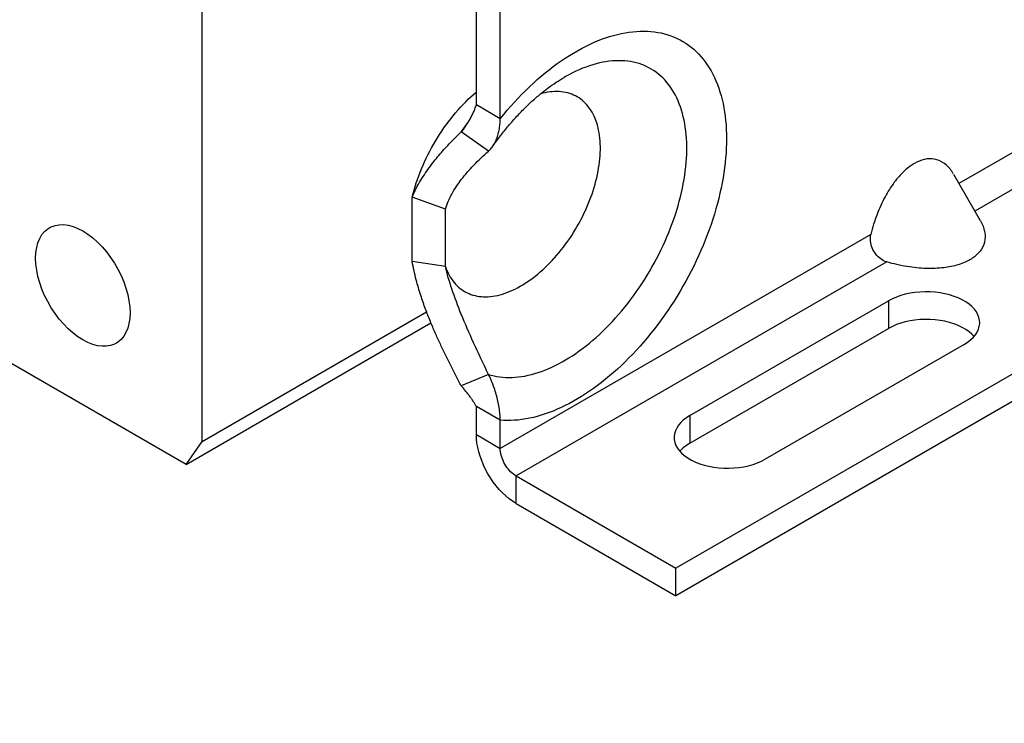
# Model space of a CAD drawing. Extents: x 0 to 17, y 0 to 11.
# Tile 20 of 27: x 15 to 15.7, y 5.4 to 5.9. Entities that reach past the tile are written whole.
import ezdxf

# ---------------------------------------------------------------- set-up
doc = ezdxf.new("R2010")
doc.units = 0
doc.header["$LTSCALE"] = 0.935
doc.layers.get('0').update_dxf_attribs({"linetype": 'CONTINUOUS'})

msp = doc.modelspace()

# ---------------------------------------------------------------- linework, layer by layer
at = {"color": 7, "linetype": 'CONTINUOUS'}
for p, q in [((15.11971, 5.59651), (15.11971, 6.28443)), ((16.60408, 6.1732), (15.45155, 5.50779)), ((15.3118, 5.83227), (15.3118, 6.15229)), ((16.60408, 6.15391), (15.45155, 5.4885)), ((15.3285, 5.82263), (15.3285, 6.14264)), ((16.26406, 6.13183), (15.64977, 5.77717)), ((16.2752, 6.11254), (15.66091, 5.75789)), ((15.3285, 5.82263), (15.3118, 5.83227)), ((15.30127, 5.81335), (15.30342, 5.81647)), ((15.32035, 5.79998), (15.30127, 5.81335)), ((15.64593, 5.78384), (15.66476, 5.75122)), ((15.29009, 5.75931), (15.26681, 5.76765)), ((15.26681, 5.72252), (15.26681, 5.76765)), ((15.29009, 5.71916), (15.29009, 5.75931)), ((15.58814, 5.74159), (15.3285, 5.59169)), ((15.29009, 5.71916), (15.26681, 5.72252)), ((15.59927, 5.7223), (15.33964, 5.5724)), ((15.46129, 5.61467), (15.60049, 5.69503)), ((15.60049, 5.69503), (15.60049, 5.67575)), ((15.11971, 5.59651), (15.27696, 5.6873)), ((15.10846, 5.58051), (15.28003, 5.67956)), ((15.46129, 5.59538), (15.60049, 5.67575)), ((15.65338, 5.6645), (15.51419, 5.58413)), ((15.10846, 5.58051), (14.9808, 5.65421)), ((15.32035, 5.64355), (15.30127, 5.63542)), ((15.3285, 5.61148), (15.3118, 5.62113)), ((15.3118, 5.60133), (15.3118, 5.62113)), ((15.46129, 5.61467), (15.46129, 5.59538)), ((15.3285, 5.59169), (15.3285, 5.61148)), ((15.3118, 5.60133), (15.3285, 5.59169)), ((15.10846, 5.58051), (15.11971, 5.59651)), ((15.33964, 5.5724), (15.45155, 5.50779)), ((15.33964, 5.55311), (15.33964, 5.5724)), ((15.33964, 5.55311), (15.45155, 5.4885)), ((15.45155, 5.4885), (15.45155, 5.50779))]:
    msp.add_line(p, q, dxfattribs=at)
for points in [[(15.3285, 5.82263), (15.33094, 5.82562), (15.33342, 5.82856), (15.33594, 5.83144), (15.33849, 5.83428), (15.34109, 5.83706), (15.34371, 5.83978), (15.34637, 5.84244), (15.34906, 5.84503), (15.35177, 5.84756), (15.3545, 5.85002), (15.35726, 5.8524), (15.36004, 5.85471), (15.36283, 5.85694), (15.36564, 5.8591), (15.36845, 5.86117), (15.37128, 5.86316), (15.37411, 5.86506), (15.37694, 5.86688), (15.37978, 5.86861), (15.38262, 5.87026), (15.38545, 5.87181), (15.38828, 5.87328), (15.39111, 5.87466), (15.39394, 5.87594), (15.39675, 5.87713), (15.39955, 5.87823), (15.40235, 5.87923), (15.40512, 5.88014), (15.40788, 5.88096), (15.41062, 5.88167), (15.41334, 5.88229), (15.41604, 5.88282), (15.4187, 5.88324), (15.42135, 5.88357), (15.42396, 5.8838), (15.42654, 5.88393), (15.42909, 5.88396), (15.43161, 5.88389), (15.43409, 5.88372), (15.43653, 5.88346), (15.43893, 5.8831), (15.44129, 5.88264), (15.44361, 5.88208), (15.44588, 5.88142), (15.44811, 5.88067), (15.45029, 5.87983), (15.45241, 5.87888), (15.45449, 5.87784), (15.45651, 5.87671), (15.45848, 5.87548), (15.4604, 5.87417), (15.46225, 5.87276), (15.46405, 5.87126), (15.46579, 5.86967), (15.46746, 5.86799), (15.46908, 5.86622), (15.47063, 5.86437), (15.47212, 5.86244), (15.47354, 5.86042), (15.47489, 5.85832), (15.47618, 5.85614), (15.4774, 5.85388), (15.47855, 5.85155), (15.47963, 5.84914), (15.48064, 5.84666), (15.48157, 5.8441), (15.48244, 5.84148), (15.48323, 5.83878), (15.48395, 5.83603), (15.48459, 5.8332), (15.48516, 5.83032), (15.48565, 5.82737), (15.48607, 5.82437), (15.48641, 5.82132), (15.48668, 5.81821), (15.48687, 5.81504), (15.48699, 5.81183), (15.48702, 5.80858), (15.48699, 5.80528), (15.48687, 5.80193), (15.48668, 5.79855), (15.48641, 5.79513), (15.48607, 5.79168), (15.48565, 5.7882), (15.48516, 5.78468), (15.48459, 5.78114), (15.48395, 5.77758), (15.48323, 5.77399), (15.48244, 5.77038), (15.48157, 5.76676), (15.48064, 5.76313), (15.47963, 5.75948), (15.47855, 5.75582), (15.4774, 5.75216), (15.47618, 5.74849), (15.47489, 5.74483), (15.47354, 5.74117), (15.47212, 5.7375), (15.47063, 5.73385), (15.46908, 5.73021), (15.46746, 5.72658), (15.46579, 5.72297), (15.46405, 5.71937), (15.46225, 5.71579), (15.4604, 5.71224), (15.45848, 5.70872), (15.45651, 5.70521), (15.45449, 5.70175), (15.45241, 5.69831), (15.45029, 5.69491), (15.44811, 5.69155), (15.44588, 5.68823), (15.44361, 5.68495), (15.44129, 5.68171), (15.43893, 5.67853), (15.43653, 5.67539), (15.43409, 5.67231)], [(15.42577, 5.86117), (15.42384, 5.86173), (15.42187, 5.8622), (15.41986, 5.86259), (15.41781, 5.86288), (15.41573, 5.86309), (15.41362, 5.86322), (15.41147, 5.86325), (15.40929, 5.8632), (15.40709, 5.86306), (15.40485, 5.86283), (15.40259, 5.86252), (15.40031, 5.86212), (15.39801, 5.86163), (15.39569, 5.86105), (15.39335, 5.86039), (15.391, 5.85965), (15.38863, 5.85882), (15.38624, 5.8579), (15.38385, 5.85691), (15.38145, 5.85583), (15.37905, 5.85466), (15.37663, 5.85342), (15.37422, 5.8521), (15.37324, 5.85154)], [(15.32035, 5.64355), (15.32227, 5.64297), (15.32424, 5.64249), (15.32624, 5.64209), (15.32828, 5.64177), (15.33036, 5.64154), (15.33247, 5.6414), (15.33461, 5.64135), (15.33678, 5.64139), (15.33898, 5.64151), (15.34121, 5.64172), (15.34346, 5.64202), (15.34574, 5.6424), (15.34803, 5.64288), (15.35035, 5.64343), (15.35269, 5.64408), (15.35504, 5.64481), (15.35741, 5.64562), (15.35979, 5.64652), (15.36218, 5.6475), (15.36458, 5.64857), (15.36698, 5.64971), (15.36939, 5.65094), (15.37181, 5.65225), (15.37422, 5.65364), (15.37663, 5.6551), (15.37905, 5.65664), (15.38145, 5.65826), (15.38385, 5.65995), (15.38624, 5.66171), (15.38863, 5.66355), (15.391, 5.66545), (15.39335, 5.66743), (15.39569, 5.66947), (15.39801, 5.67158), (15.40031, 5.67375), (15.40259, 5.67598), (15.40485, 5.67827), (15.40709, 5.68062), (15.40929, 5.68303), (15.41147, 5.68549), (15.41362, 5.68801), (15.41573, 5.69057), (15.41781, 5.69319), (15.41986, 5.69585), (15.42187, 5.69855), (15.42384, 5.7013), (15.42577, 5.70409), (15.42766, 5.70692), (15.42951, 5.70978), (15.43131, 5.71267), (15.43307, 5.7156), (15.43478, 5.71856), (15.43644, 5.72154), (15.43805, 5.72455), (15.43961, 5.72757), (15.44112, 5.73062), (15.44257, 5.73369), (15.44397, 5.73677), (15.44532, 5.73986), (15.4466, 5.74296), (15.44783, 5.74607), (15.449, 5.74919), (15.45011, 5.75231), (15.45116, 5.75542), (15.45215, 5.75854), (15.45308, 5.76165), (15.45394, 5.76475), (15.45474, 5.76784), (15.45547, 5.77092), (15.45614, 5.77399), (15.45675, 5.77704), (15.45728, 5.78006), (15.45776, 5.78307), (15.45816, 5.78605), (15.4585, 5.78901), (15.45877, 5.79194), (15.45897, 5.79483), (15.45911, 5.79769), (15.45918, 5.80052), (15.45918, 5.80331), (15.45911, 5.80606), (15.45897, 5.80876), (15.45877, 5.81142), (15.4585, 5.81404), (15.45816, 5.8166), (15.45776, 5.81912), (15.45728, 5.82158), (15.45675, 5.82399), (15.45614, 5.82634), (15.45547, 5.82863), (15.45474, 5.83086), (15.45394, 5.83303), (15.45308, 5.83514), (15.45215, 5.83718), (15.45116, 5.83915), (15.45011, 5.84106), (15.449, 5.84289), (15.44783, 5.84466), (15.4466, 5.84635), (15.44532, 5.84797), (15.44397, 5.84951), (15.44257, 5.85097), (15.44112, 5.85236), (15.43961, 5.85367), (15.43805, 5.85489), (15.43644, 5.85604), (15.43478, 5.8571), (15.43307, 5.85809), (15.43131, 5.85898), (15.42951, 5.8598), (15.42766, 5.86053), (15.42577, 5.86117)], [(15.26681, 5.76765), (15.26744, 5.77013), (15.26813, 5.77261), (15.26887, 5.7751), (15.26967, 5.77759), (15.27052, 5.78009), (15.27143, 5.78258), (15.27238, 5.78507), (15.27339, 5.78755), (15.27445, 5.79003), (15.27556, 5.79249), (15.27671, 5.79495), (15.27792, 5.79739), (15.27917, 5.79982), (15.28046, 5.80222), (15.2818, 5.8046), (15.28318, 5.80696), (15.2846, 5.80929), (15.28606, 5.81159), (15.28756, 5.81386), (15.2891, 5.81611), (15.29067, 5.81831), (15.29228, 5.82048), (15.29391, 5.8226), (15.29558, 5.82469), (15.29728, 5.82673), (15.299, 5.82873), (15.30076, 5.83069), (15.30253, 5.83259), (15.30433, 5.83444), (15.30615, 5.83624), (15.30799, 5.83799), (15.30984, 5.83968), (15.31171, 5.84131), (15.3118, 5.84138)], [(15.39556, 5.82127), (15.39495, 5.82284), (15.39429, 5.82437), (15.39357, 5.82583), (15.3928, 5.82724), (15.39198, 5.82859), (15.39112, 5.82987), (15.3902, 5.8311), (15.38923, 5.83227), (15.38822, 5.83337), (15.38716, 5.8344), (15.38606, 5.83538), (15.38491, 5.83628), (15.38372, 5.83712), (15.38249, 5.83788), (15.38122, 5.83858), (15.37991, 5.83921), (15.37856, 5.83977), (15.37718, 5.84025), (15.37576, 5.84067), (15.3743, 5.84101), (15.37282, 5.84128), (15.3713, 5.84148), (15.36976, 5.8416), (15.36819, 5.84165), (15.3666, 5.84163), (15.36497, 5.84153), (15.36333, 5.84137), (15.36166, 5.84113), (15.35998, 5.84081), (15.35828, 5.84043), (15.35679, 5.84003)], [(15.29009, 5.71916), (15.29067, 5.71756), (15.2913, 5.71601), (15.29199, 5.71452), (15.29273, 5.71308), (15.29352, 5.71169), (15.29436, 5.71037), (15.29525, 5.70911), (15.29619, 5.70791), (15.29717, 5.70678), (15.29821, 5.70571), (15.29929, 5.7047), (15.30041, 5.70376), (15.30158, 5.70288), (15.30279, 5.70208), (15.30404, 5.70134), (15.30533, 5.70067), (15.30665, 5.70008), (15.30802, 5.69955), (15.30942, 5.6991), (15.31086, 5.69872), (15.31232, 5.69841), (15.31382, 5.69817), (15.31535, 5.69801), (15.3169, 5.69791), (15.31849, 5.6979), (15.32009, 5.69795), (15.32172, 5.69808), (15.32338, 5.69828), (15.32505, 5.69856), (15.32675, 5.6989), (15.32845, 5.69932), (15.33017, 5.69981), (15.3319, 5.70037), (15.33365, 5.70101), (15.33541, 5.70171), (15.33717, 5.70248), (15.33894, 5.70332), (15.34072, 5.70423), (15.3425, 5.70521), (15.34427, 5.70625), (15.34604, 5.70735), (15.34781, 5.70852), (15.34958, 5.70975), (15.35134, 5.71104), (15.3531, 5.7124), (15.35484, 5.71381), (15.35657, 5.71527), (15.35828, 5.7168), (15.35998, 5.71837), (15.36166, 5.72), (15.36333, 5.72168), (15.36497, 5.72341), (15.3666, 5.72519), (15.36819, 5.72701), (15.36976, 5.72887), (15.3713, 5.73078), (15.37282, 5.73272), (15.3743, 5.73471), (15.37576, 5.73673), (15.37718, 5.73878), (15.37856, 5.74087), (15.37991, 5.74299), (15.38122, 5.74513), (15.38249, 5.74729), (15.38372, 5.74948), (15.38491, 5.75168), (15.38606, 5.75391), (15.38716, 5.75616), (15.38822, 5.75842), (15.38923, 5.76069), (15.3902, 5.76298), (15.39112, 5.76526), (15.39198, 5.76755), (15.3928, 5.76984), (15.39357, 5.77213), (15.39429, 5.77442), (15.39495, 5.77672), (15.39556, 5.779), (15.39612, 5.78126), (15.39662, 5.78352), (15.39707, 5.78576), (15.39746, 5.78799), (15.3978, 5.7902), (15.39808, 5.79239), (15.39831, 5.79455), (15.39848, 5.7967), (15.39859, 5.79881), (15.39865, 5.80089), (15.39865, 5.80294), (15.39859, 5.80495), (15.39848, 5.80694), (15.39831, 5.80888), (15.39808, 5.81079), (15.3978, 5.81265), (15.39746, 5.81447), (15.39707, 5.81625), (15.39662, 5.81797), (15.39612, 5.81965), (15.39556, 5.82127)], [(15.30342, 5.81647), (15.30561, 5.81955), (15.3063, 5.82048)], [(15.00314, 5.72489), (15.00334, 5.72884), (15.00388, 5.73246), (15.00476, 5.73575), (15.006, 5.73875), (15.00758, 5.74142), (15.00946, 5.74368), (15.01163, 5.74551), (15.01312, 5.74644)], [(15.01312, 5.74644), (15.01409, 5.74694), (15.01677, 5.7479), (15.01966, 5.74839), (15.02277, 5.74843), (15.02598, 5.748), (15.02931, 5.7471), (15.03275, 5.74575), (15.0362, 5.74397), (15.03964, 5.74177), (15.04308, 5.73916), (15.04641, 5.73621), (15.04963, 5.73292), (15.05273, 5.7293), (15.05562, 5.72547), (15.0583, 5.72141), (15.06076, 5.71715), (15.06294, 5.7128), (15.06481, 5.70838), (15.06639, 5.70388), (15.06763, 5.69945), (15.06851, 5.69514), (15.06905, 5.6909), (15.06925, 5.68672)], [(15.05985, 5.66551), (15.0583, 5.66468), (15.05562, 5.66371), (15.05273, 5.66322), (15.04963, 5.66319), (15.04641, 5.66361), (15.04308, 5.66451), (15.03964, 5.66587), (15.0362, 5.66764), (15.03275, 5.66984), (15.02931, 5.67246), (15.02598, 5.67541), (15.02277, 5.67869), (15.01966, 5.68231), (15.01677, 5.68615), (15.01409, 5.6902), (15.01163, 5.69447), (15.00946, 5.69881), (15.00758, 5.70323), (15.006, 5.70773), (15.00476, 5.71216), (15.00388, 5.71647), (15.00334, 5.72072), (15.00314, 5.72489)], [(15.66433, 5.67977), (15.66424, 5.68131), (15.66382, 5.68334), (15.66306, 5.68536), (15.66198, 5.68731), (15.66058, 5.68919), (15.65886, 5.69101), (15.65688, 5.69271), (15.65461, 5.69428), (15.65208, 5.69575), (15.64935, 5.69705), (15.64641, 5.6982), (15.64327, 5.69919), (15.64001, 5.7), (15.63662, 5.70062), (15.63313, 5.70106), (15.6296, 5.7013), (15.62606, 5.70135), (15.62248, 5.7012), (15.61898, 5.70087), (15.61556, 5.70033), (15.6122, 5.69961), (15.60901, 5.69872), (15.60601, 5.69766), (15.60317, 5.69643), (15.60049, 5.69503)], [(15.06925, 5.68672), (15.06905, 5.68278), (15.06851, 5.67916), (15.06763, 5.67586), (15.06639, 5.67287), (15.06481, 5.6702), (15.06294, 5.66794), (15.06076, 5.6661), (15.05985, 5.66551)], [(15.66036, 5.67013), (15.65886, 5.67172), (15.65688, 5.67342), (15.65461, 5.675), (15.65208, 5.67646), (15.64935, 5.67777), (15.64641, 5.67891), (15.64327, 5.6799), (15.64001, 5.68071), (15.63662, 5.68133), (15.63313, 5.68177), (15.6296, 5.68202), (15.62606, 5.68206), (15.62248, 5.68192), (15.61898, 5.68158), (15.61556, 5.68105), (15.6122, 5.68032), (15.60901, 5.67943), (15.60601, 5.67837), (15.60317, 5.67715), (15.60049, 5.67575)], [(15.65338, 5.6645), (15.6558, 5.66604), (15.65793, 5.66768), (15.65976, 5.66942), (15.66131, 5.67126), (15.66256, 5.6732), (15.66348, 5.67518), (15.66407, 5.6772), (15.66432, 5.67926), (15.66433, 5.67977)], [(15.43409, 5.67231), (15.43161, 5.66928), (15.42909, 5.66631), (15.42654, 5.6634), (15.42396, 5.66054), (15.42135, 5.65775), (15.4187, 5.65503), (15.41604, 5.65237), (15.41334, 5.64978), (15.41062, 5.64726), (15.40788, 5.64481), (15.40512, 5.64244), (15.40235, 5.64014), (15.39955, 5.63793), (15.39675, 5.63579), (15.39394, 5.63373), (15.39111, 5.63175), (15.38828, 5.62986), (15.38545, 5.62806), (15.38262, 5.62634), (15.37978, 5.62471), (15.37694, 5.62316), (15.37411, 5.62171), (15.37128, 5.62034), (15.36845, 5.61907), (15.36564, 5.61789), (15.36283, 5.61681), (15.36004, 5.61581), (15.35726, 5.61492), (15.3545, 5.61412), (15.35177, 5.61342), (15.34906, 5.61281), (15.34637, 5.61231), (15.34371, 5.6119), (15.34109, 5.61158), (15.33849, 5.61137), (15.33594, 5.61125), (15.33342, 5.61123), (15.33094, 5.61131), (15.3285, 5.61148)], [(15.46129, 5.61467), (15.45887, 5.61312), (15.45675, 5.61148), (15.45492, 5.60975), (15.45337, 5.60791), (15.45212, 5.60597), (15.45119, 5.60399), (15.45061, 5.60197), (15.45036, 5.59991), (15.45034, 5.5994)], [(15.33964, 5.55311), (15.33718, 5.55466), (15.33478, 5.55641), (15.33243, 5.55837), (15.33012, 5.56055), (15.32787, 5.56293), (15.32572, 5.56546), (15.32368, 5.56814), (15.32174, 5.57097), (15.31995, 5.57389), (15.31832, 5.5769), (15.31683, 5.58), (15.31553, 5.58311), (15.31441, 5.58623), (15.31348, 5.58938), (15.31275, 5.59246), (15.31223, 5.59547), (15.31191, 5.59843), (15.3118, 5.60133)], [(15.45034, 5.5994), (15.45044, 5.59786), (15.45086, 5.59583), (15.45162, 5.59381), (15.4527, 5.59186), (15.4541, 5.58997), (15.45581, 5.58816), (15.4578, 5.58646), (15.46006, 5.58488), (15.46259, 5.58342), (15.46533, 5.58212), (15.46827, 5.58097), (15.47141, 5.57998), (15.47467, 5.57917), (15.47805, 5.57855), (15.48155, 5.57811), (15.48507, 5.57786), (15.48862, 5.57782), (15.49219, 5.57797), (15.49569, 5.5783), (15.49912, 5.57884), (15.50247, 5.57956), (15.50567, 5.58045), (15.50867, 5.58151), (15.51151, 5.58274), (15.51419, 5.58413)], [(15.46129, 5.59538), (15.45887, 5.59384), (15.45675, 5.5922), (15.45492, 5.59046), (15.45431, 5.58975)], [(15.33964, 5.5724), (15.33866, 5.57302), (15.3377, 5.57372), (15.33676, 5.5745), (15.33583, 5.57537), (15.33493, 5.57633), (15.33407, 5.57734), (15.33325, 5.57841), (15.33248, 5.57955), (15.33177, 5.58071), (15.33111, 5.58192), (15.33052, 5.58315), (15.33, 5.5844), (15.32955, 5.58565), (15.32918, 5.58691), (15.32888, 5.58814), (15.32868, 5.58935), (15.32855, 5.59053), (15.3285, 5.59169)]]:
    msp.add_lwpolyline(points, dxfattribs=at)
at = {"color": 4, "linetype": 'CONTINUOUS'}
msp.add_open_spline([(0.2175, 10.8), (0.2175, 10.8), (0.2175, 10.8), (0.21751, 10.8), (0.21752, 10.8), (0.21753, 10.8), (0.21755, 10.8), (0.21757, 10.8), (0.21759, 10.8), (0.21764, 10.8), (0.21769, 10.8), (0.21775, 10.8), (0.21782, 10.8), (0.2179, 10.8), (0.218, 10.8), (0.21813, 10.8), (0.2183, 10.8), (0.21851, 10.8), (0.21876, 10.8), (0.21901, 10.8), (0.21927, 10.8), (0.2196, 10.8), (0.22002, 10.8), (0.22053, 10.8), (0.22103, 10.8), (0.22171, 10.8), (0.22255, 10.8), (0.22356, 10.8), (0.22457, 10.8), (0.22558, 10.8), (0.22659, 10.8), (0.22793, 10.8), (0.22962, 10.8), (0.23164, 10.8), (0.23366, 10.8), (0.23568, 10.8), (0.2377, 10.8), (0.23972, 10.8), (0.24241, 10.8), (0.24577, 10.8), (0.24981, 10.8), (0.25385, 10.8), (0.25789, 10.8), (0.26193, 10.8), (0.26732, 10.8), (0.27405, 10.8), (0.28213, 10.8), (0.29021, 10.8), (0.29828, 10.8), (0.30636, 10.8), (0.31444, 10.8), (0.32252, 10.8), (0.33329, 10.8), (0.34676, 10.8), (0.36291, 10.8), (0.37907, 10.8), (0.39523, 10.8), (0.41138, 10.8), (0.42754, 10.8), (0.44908, 10.8), (0.47601, 10.8), (0.50832, 10.8), (0.54064, 10.8), (0.57295, 10.8), (0.60527, 10.8), (0.63758, 10.8), (0.66989, 10.8), (0.70221, 10.8), (0.74529, 10.8), (0.79915, 10.8), (0.86378, 10.8), (0.9284, 10.8), (0.99303, 10.8), (1.05766, 10.8), (1.12229, 10.8), (1.18691, 10.8), (1.27308, 10.8), (1.3808, 10.8), (1.51005, 10.8), (1.63931, 10.8), (1.76856, 10.8), (1.89782, 10.8), (2.02707, 10.8), (2.15633, 10.8), (2.28558, 10.8), (2.41484, 10.8), (2.58718, 10.8), (2.8026, 10.8), (3.06111, 10.8), (3.31962, 10.8), (3.57813, 10.8), (3.83664, 10.8), (4.09516, 10.8), (4.35367, 10.8), (4.61218, 10.8), (4.95686, 10.8), (5.38771, 10.8), (5.90473, 10.8), (6.42175, 10.8), (6.93877, 10.8), (7.45579, 10.8), (7.97281, 10.8), (8.48983, 10.8), (9.00685, 10.8), (9.52387, 10.8), (10.04089, 10.8), (10.55791, 10.8), (11.07493, 10.8), (11.59196, 10.8), (12.02281, 10.8), (12.36749, 10.8), (12.626, 10.8), (12.88451, 10.8), (13.14302, 10.8), (13.40153, 10.8), (13.66004, 10.8), (13.91855, 10.8), (14.17706, 10.8), (14.39248, 10.8), (14.56482, 10.8), (14.69408, 10.8), (14.82334, 10.8), (14.95259, 10.8), (15.08185, 10.8), (15.2111, 10.8), (15.34036, 10.8), (15.46961, 10.8), (15.59887, 10.8), (15.70658, 10.8), (15.79275, 10.8), (15.85738, 10.8), (15.922, 10.8), (15.98663, 10.8), (16.05126, 10.8), (16.11589, 10.8), (16.18051, 10.8), (16.23437, 10.8), (16.27746, 10.8), (16.30977, 10.8), (16.34208, 10.8), (16.3744, 10.8), (16.40671, 10.8), (16.43902, 10.8), (16.47134, 10.8), (16.50365, 10.8), (16.53058, 10.8), (16.55212, 10.8), (16.56828, 10.8), (16.58444, 10.8), (16.60059, 10.8), (16.61675, 10.8), (16.63291, 10.8), (16.64637, 10.8), (16.65714, 10.8), (16.66522, 10.8), (16.6733, 10.8), (16.68138, 10.8), (16.68946, 10.8), (16.69754, 10.8), (16.70561, 10.8), (16.71235, 10.8), (16.71773, 10.8), (16.72177, 10.8), (16.72581, 10.8), (16.72985, 10.8), (16.73389, 10.8), (16.73725, 10.8), (16.73995, 10.8), (16.74197, 10.8), (16.74399, 10.8), (16.74601, 10.8), (16.74803, 10.8), (16.75005, 10.8), (16.75173, 10.8), (16.75307, 10.8), (16.75408, 10.8), (16.75509, 10.8), (16.7561, 10.8), (16.75711, 10.8), (16.75796, 10.8), (16.75863, 10.8), (16.75913, 10.8), (16.75964, 10.8), (16.76006, 10.8), (16.7604, 10.8), (16.76065, 10.8), (16.7609, 10.8), (16.76115, 10.8), (16.76136, 10.8), (16.76153, 10.8), (16.76166, 10.8), (16.76176, 10.8), (16.76185, 10.8), (16.76191, 10.8), (16.76197, 10.8), (16.76203, 10.8), (16.76207, 10.8), (16.76209, 10.8), (16.76212, 10.8), (16.76213, 10.8), (16.76214, 10.8), (16.76215, 10.8), (16.76216, 10.8), (16.76216, 10.8), (16.76216, 10.8), (16.76216, 10.79999), (16.76216, 10.79999), (16.76216, 10.79998), (16.76216, 10.79997), (16.76216, 10.79996), (16.76216, 10.79994), (16.76216, 10.79991), (16.76216, 10.79988), (16.76216, 10.79984), (16.76216, 10.7998), (16.76216, 10.79974), (16.76216, 10.79968), (16.76216, 10.79959), (16.76216, 10.79949), (16.76216, 10.79935), (16.76216, 10.79919), (16.76216, 10.79903), (16.76216, 10.79887), (16.76216, 10.79865), (16.76216, 10.79838), (16.76216, 10.79805), (16.76216, 10.79773), (16.76216, 10.7973), (16.76216, 10.79676), (16.76216, 10.79611), (16.76216, 10.79546), (16.76216, 10.79481), (16.76216, 10.79416), (16.76216, 10.7933), (16.76216, 10.79222), (16.76216, 10.79092), (16.76216, 10.78963), (16.76216, 10.78833), (16.76216, 10.78703), (16.76216, 10.78574), (16.76216, 10.78401), (16.76216, 10.78185), (16.76216, 10.77925), (16.76216, 10.77666), (16.76216, 10.77407), (16.76216, 10.77147), (16.76216, 10.76801), (16.76216, 10.76369), (16.76216, 10.75851), (16.76216, 10.75332), (16.76216, 10.74813), (16.76216, 10.74295), (16.76216, 10.73776), (16.76216, 10.73257), (16.76216, 10.72566), (16.76216, 10.71701), (16.76216, 10.70664), (16.76216, 10.69626), (16.76216, 10.68589), (16.76216, 10.67552), (16.76216, 10.66514), (16.76216, 10.65131), (16.76216, 10.63402), (16.76216, 10.61328), (16.76216, 10.59253), (16.76216, 10.57178), (16.76216, 10.55103), (16.76216, 10.53029), (16.76216, 10.50954), (16.76216, 10.48879), (16.76216, 10.46113), (16.76216, 10.42655), (16.76216, 10.38506), (16.76216, 10.34356), (16.76216, 10.30207), (16.76216, 10.26057), (16.76216, 10.21908), (16.76216, 10.17758), (16.76216, 10.12226), (16.76216, 10.0531), (16.76216, 9.97011), (16.76216, 9.88712), (16.76216, 9.80414), (16.76216, 9.72115), (16.76216, 9.63816), (16.76216, 9.55517), (16.76216, 9.47218), (16.76216, 9.38919), (16.76216, 9.27854), (16.76216, 9.14023), (16.76216, 8.97425), (16.76216, 8.80827), (16.76216, 8.64229), (16.76216, 8.47632), (16.76216, 8.31034), (16.76216, 8.14436), (16.76216, 7.97838), (16.76216, 7.75708), (16.76216, 7.48045), (16.76216, 7.1485), (16.76216, 6.81654), (16.76216, 6.48459), (16.76216, 6.15263), (16.76216, 5.82068), (16.76216, 5.48872), (16.76216, 5.15677), (16.76216, 4.82481), (16.76216, 4.49286), (16.76216, 4.1609), (16.76216, 3.82895), (16.76216, 3.49699), (16.76216, 3.22037), (16.76216, 2.99906), (16.76216, 2.83309), (16.76216, 2.66711), (16.76216, 2.50113), (16.76216, 2.33515), (16.76216, 2.16918), (16.76216, 2.0032), (16.76216, 1.83722), (16.76216, 1.69891), (16.76216, 1.58825), (16.76216, 1.50527), (16.76216, 1.42228), (16.76216, 1.33929), (16.76216, 1.2563), (16.76216, 1.17331), (16.76216, 1.09032), (16.76216, 1.00733), (16.76216, 0.92435), (16.76216, 0.85519), (16.76216, 0.79986), (16.76216, 0.75837), (16.76216, 0.71687), (16.76216, 0.67538), (16.76216, 0.63388), (16.76216, 0.59239), (16.76216, 0.5509), (16.76216, 0.51632), (16.76216, 0.48865), (16.76216, 0.46791), (16.76216, 0.44716), (16.76216, 0.42641), (16.76216, 0.40567), (16.76216, 0.38492), (16.76216, 0.36417), (16.76216, 0.34342), (16.76216, 0.32613), (16.76216, 0.3123), (16.76216, 0.30193), (16.76216, 0.29156), (16.76216, 0.28118), (16.76216, 0.27081), (16.76216, 0.26044), (16.76216, 0.25179), (16.76216, 0.24488), (16.76216, 0.23969), (16.76216, 0.2345), (16.76216, 0.22931), (16.76216, 0.22413), (16.76216, 0.21894), (16.76216, 0.21375), (16.76216, 0.20943), (16.76216, 0.20597), (16.76216, 0.20338), (16.76216, 0.20079), (16.76216, 0.19819), (16.76216, 0.1956), (16.76216, 0.19344), (16.76216, 0.19171), (16.76216, 0.19041), (16.76216, 0.18912), (16.76216, 0.18782), (16.76216, 0.18652), (16.76216, 0.18523), (16.76216, 0.18415), (16.76216, 0.18328), (16.76216, 0.18263), (16.76216, 0.18199), (16.76216, 0.18134), (16.76216, 0.18069), (16.76216, 0.18015), (16.76216, 0.17972), (16.76216, 0.17939), (16.76216, 0.17907), (16.76216, 0.1788), (16.76216, 0.17858), (16.76216, 0.17842), (16.76216, 0.17826), (16.76216, 0.1781), (16.76216, 0.17796), (16.76216, 0.17785), (16.76216, 0.17777), (16.76216, 0.1777), (16.76216, 0.17765), (16.76216, 0.17761), (16.76216, 0.17757), (16.76216, 0.17753), (16.76216, 0.17751), (16.76216, 0.17749), (16.76216, 0.17748), (16.76216, 0.17747), (16.76216, 0.17746), (16.76216, 0.17745), (16.76216, 0.17745), (16.76216, 0.17745), (16.76216, 0.17745), (16.76215, 0.17745), (16.76214, 0.17745), (16.76213, 0.17745), (16.76212, 0.17745), (16.76209, 0.17745), (16.76207, 0.17745), (16.76203, 0.17745), (16.76197, 0.17745), (16.76191, 0.17745), (16.76185, 0.17745), (16.76176, 0.17745), (16.76166, 0.17745), (16.76153, 0.17745), (16.76136, 0.17745), (16.76115, 0.17745), (16.7609, 0.17745), (16.76065, 0.17745), (16.7604, 0.17745), (16.76006, 0.17745), (16.75964, 0.17745), (16.75913, 0.17745), (16.75863, 0.17745), (16.75796, 0.17745), (16.75711, 0.17745), (16.7561, 0.17745), (16.75509, 0.17745), (16.75408, 0.17745), (16.75307, 0.17745), (16.75173, 0.17745), (16.75005, 0.17745), (16.74803, 0.17745), (16.74601, 0.17745), (16.74399, 0.17745), (16.74197, 0.17745), (16.73995, 0.17745), (16.73725, 0.17745), (16.73389, 0.17745), (16.72985, 0.17745), (16.72581, 0.17745), (16.72177, 0.17745), (16.71773, 0.17745), (16.71235, 0.17745), (16.70561, 0.17745), (16.69754, 0.17745), (16.68946, 0.17745), (16.68138, 0.17745), (16.6733, 0.17745), (16.66522, 0.17745), (16.65714, 0.17745), (16.64637, 0.17745), (16.63291, 0.17745), (16.61675, 0.17745), (16.60059, 0.17745), (16.58444, 0.17745), (16.56828, 0.17745), (16.55212, 0.17745), (16.53058, 0.17745), (16.50365, 0.17745), (16.47134, 0.17745), (16.43902, 0.17745), (16.40671, 0.17745), (16.3744, 0.17745), (16.34208, 0.17745), (16.30977, 0.17745), (16.27746, 0.17745), (16.23437, 0.17745), (16.18051, 0.17745), (16.11589, 0.17745), (16.05126, 0.17745), (15.98663, 0.17745), (15.922, 0.17745), (15.85738, 0.17745), (15.79275, 0.17745), (15.70658, 0.17745), (15.59887, 0.17745), (15.46961, 0.17745), (15.34036, 0.17745), (15.2111, 0.17745), (15.08185, 0.17745), (14.95259, 0.17745), (14.82334, 0.17745), (14.69408, 0.17745), (14.56482, 0.17745), (14.39248, 0.17745), (14.17706, 0.17745), (13.91855, 0.17745), (13.66004, 0.17745), (13.40153, 0.17745), (13.14302, 0.17745), (12.88451, 0.17745), (12.626, 0.17745), (12.36749, 0.17745), (12.02281, 0.17745), (11.59196, 0.17745), (11.07493, 0.17745), (10.55791, 0.17745), (10.04089, 0.17745), (9.52387, 0.17745), (9.00685, 0.17745), (8.48983, 0.17745), (7.97281, 0.17745), (7.45579, 0.17745), (6.93877, 0.17745), (6.42175, 0.17745), (5.90473, 0.17745), (5.38771, 0.17745), (4.95686, 0.17745), (4.61218, 0.17745), (4.35367, 0.17745), (4.09516, 0.17745), (3.83664, 0.17745), (3.57813, 0.17745), (3.31962, 0.17745), (3.06111, 0.17745), (2.8026, 0.17745), (2.58718, 0.17745), (2.41484, 0.17745), (2.28558, 0.17745), (2.15633, 0.17745), (2.02707, 0.17745), (1.89782, 0.17745), (1.76856, 0.17745), (1.63931, 0.17745), (1.51005, 0.17745), (1.3808, 0.17745), (1.27308, 0.17745), (1.18691, 0.17745), (1.12229, 0.17745), (1.05766, 0.17745), (0.99303, 0.17745), (0.9284, 0.17745), (0.86378, 0.17745), (0.79915, 0.17745), (0.74529, 0.17745), (0.70221, 0.17745), (0.66989, 0.17745), (0.63758, 0.17745), (0.60527, 0.17745), (0.57295, 0.17745), (0.54064, 0.17745), (0.50832, 0.17745), (0.47601, 0.17745), (0.44908, 0.17745), (0.42754, 0.17745), (0.41138, 0.17745), (0.39523, 0.17745), (0.37907, 0.17745), (0.36291, 0.17745), (0.34676, 0.17745), (0.33329, 0.17745), (0.32252, 0.17745), (0.31444, 0.17745), (0.30636, 0.17745), (0.29828, 0.17745), (0.29021, 0.17745), (0.28213, 0.17745), (0.27405, 0.17745), (0.26732, 0.17745), (0.26193, 0.17745), (0.25789, 0.17745), (0.25385, 0.17745), (0.24981, 0.17745), (0.24577, 0.17745), (0.24241, 0.17745), (0.23972, 0.17745), (0.2377, 0.17745), (0.23568, 0.17745), (0.23366, 0.17745), (0.23164, 0.17745), (0.22962, 0.17745), (0.22793, 0.17745), (0.22659, 0.17745), (0.22558, 0.17745), (0.22457, 0.17745), (0.22356, 0.17745), (0.22255, 0.17745), (0.22171, 0.17745), (0.22103, 0.17745), (0.22053, 0.17745), (0.22002, 0.17745), (0.2196, 0.17745), (0.21927, 0.17745), (0.21901, 0.17745), (0.21876, 0.17745), (0.21851, 0.17745), (0.2183, 0.17745), (0.21813, 0.17745), (0.218, 0.17745), (0.2179, 0.17745), (0.21782, 0.17745), (0.21775, 0.17745), (0.21769, 0.17745), (0.21764, 0.17745), (0.21759, 0.17745), (0.21757, 0.17745), (0.21755, 0.17745), (0.21753, 0.17745), (0.21752, 0.17745), (0.21751, 0.17745), (0.2175, 0.17745), (0.2175, 0.17745), (0.2175, 0.17745), (0.2175, 0.17745), (0.2175, 0.17746), (0.2175, 0.17747), (0.2175, 0.17748), (0.2175, 0.17749), (0.2175, 0.17751), (0.2175, 0.17753), (0.2175, 0.17757), (0.2175, 0.17761), (0.2175, 0.17765), (0.2175, 0.1777), (0.2175, 0.17777), (0.2175, 0.17785), (0.2175, 0.17796), (0.2175, 0.1781), (0.2175, 0.17826), (0.2175, 0.17842), (0.2175, 0.17858), (0.2175, 0.1788), (0.2175, 0.17907), (0.2175, 0.17939), (0.2175, 0.17972), (0.2175, 0.18015), (0.2175, 0.18069), (0.2175, 0.18134), (0.2175, 0.18199), (0.2175, 0.18263), (0.2175, 0.18328), (0.2175, 0.18415), (0.2175, 0.18523), (0.2175, 0.18652), (0.2175, 0.18782), (0.2175, 0.18912), (0.2175, 0.19041), (0.2175, 0.19171), (0.2175, 0.19344), (0.2175, 0.1956), (0.2175, 0.19819), (0.2175, 0.20079), (0.2175, 0.20338), (0.2175, 0.20597), (0.2175, 0.20943), (0.2175, 0.21375), (0.2175, 0.21894), (0.2175, 0.22413), (0.2175, 0.22931), (0.2175, 0.2345), (0.2175, 0.23969), (0.2175, 0.24488), (0.2175, 0.25179), (0.2175, 0.26044), (0.2175, 0.27081), (0.2175, 0.28118), (0.2175, 0.29156), (0.2175, 0.30193), (0.2175, 0.3123), (0.2175, 0.32613), (0.2175, 0.34342), (0.2175, 0.36417), (0.2175, 0.38492), (0.2175, 0.40567), (0.2175, 0.42641), (0.2175, 0.44716), (0.2175, 0.46791), (0.2175, 0.48865), (0.2175, 0.51632), (0.2175, 0.5509), (0.2175, 0.59239), (0.2175, 0.63388), (0.2175, 0.67538), (0.2175, 0.71687), (0.2175, 0.75837), (0.2175, 0.79986), (0.2175, 0.85519), (0.2175, 0.92435), (0.2175, 1.00733), (0.2175, 1.09032), (0.2175, 1.17331), (0.2175, 1.2563), (0.2175, 1.33929), (0.2175, 1.42228), (0.2175, 1.50527), (0.2175, 1.58825), (0.2175, 1.69891), (0.2175, 1.83722), (0.2175, 2.0032), (0.2175, 2.16918), (0.2175, 2.33515), (0.2175, 2.50113), (0.2175, 2.66711), (0.2175, 2.83309), (0.2175, 2.99906), (0.2175, 3.22037), (0.2175, 3.49699), (0.2175, 3.82895), (0.2175, 4.1609), (0.2175, 4.49286), (0.2175, 4.82481), (0.2175, 5.15677), (0.2175, 5.48872), (0.2175, 5.82068), (0.2175, 6.15263), (0.2175, 6.48459), (0.2175, 6.81654), (0.2175, 7.1485), (0.2175, 7.48045), (0.2175, 7.75708), (0.2175, 7.97838), (0.2175, 8.14436), (0.2175, 8.31034), (0.2175, 8.47632), (0.2175, 8.64229), (0.2175, 8.80827), (0.2175, 8.97425), (0.2175, 9.14023), (0.2175, 9.27854), (0.2175, 9.38919), (0.2175, 9.47218), (0.2175, 9.55517), (0.2175, 9.63816), (0.2175, 9.72115), (0.2175, 9.80414), (0.2175, 9.88712), (0.2175, 9.97011), (0.2175, 10.0531), (0.2175, 10.12226), (0.2175, 10.17758), (0.2175, 10.21908), (0.2175, 10.26057), (0.2175, 10.30207), (0.2175, 10.34356), (0.2175, 10.38506), (0.2175, 10.42655), (0.2175, 10.46113), (0.2175, 10.48879), (0.2175, 10.50954), (0.2175, 10.53029), (0.2175, 10.55103), (0.2175, 10.57178), (0.2175, 10.59253), (0.2175, 10.61328), (0.2175, 10.63402), (0.2175, 10.65131), (0.2175, 10.66514), (0.2175, 10.67552), (0.2175, 10.68589), (0.2175, 10.69626), (0.2175, 10.70664), (0.2175, 10.71701), (0.2175, 10.72566), (0.2175, 10.73257), (0.2175, 10.73776), (0.2175, 10.74295), (0.2175, 10.74813), (0.2175, 10.75332), (0.2175, 10.75851), (0.2175, 10.76369), (0.2175, 10.76801), (0.2175, 10.77147), (0.2175, 10.77407), (0.2175, 10.77666), (0.2175, 10.77925), (0.2175, 10.78185), (0.2175, 10.78401), (0.2175, 10.78574), (0.2175, 10.78703), (0.2175, 10.78833), (0.2175, 10.78963), (0.2175, 10.79092), (0.2175, 10.79222), (0.2175, 10.7933), (0.2175, 10.79416), (0.2175, 10.79481), (0.2175, 10.79546), (0.2175, 10.79611), (0.2175, 10.79676), (0.2175, 10.7973), (0.2175, 10.79773), (0.2175, 10.79805), (0.2175, 10.79838), (0.2175, 10.79865), (0.2175, 10.79887), (0.2175, 10.79903), (0.2175, 10.79919), (0.2175, 10.79935), (0.2175, 10.79949), (0.2175, 10.79959), (0.2175, 10.79968), (0.2175, 10.79974), (0.2175, 10.7998), (0.2175, 10.79984), (0.2175, 10.79988), (0.2175, 10.79991), (0.2175, 10.79994), (0.2175, 10.79996), (0.2175, 10.79997), (0.2175, 10.79998), (0.2175, 10.79999), (0.2175, 10.79999), (0.2175, 10.8), (0.2175, 10.8), (0.2175, 10.8)], degree=3, knots=[0, 0, 0, 0, 0, 0, 0, 0, 0.000001, 0.000001, 0.000001, 0.000002, 0.000003, 0.000004, 0.000005, 0.000006, 0.000008, 0.00001, 0.000011, 0.000015, 0.000019, 0.000023, 0.000027, 0.000031, 0.000038, 0.000046, 0.000053, 0.000061, 0.000076, 0.000092, 0.000107, 0.000122, 0.000137, 0.000153, 0.000183, 0.000214, 0.000244, 0.000275, 0.000305, 0.000336, 0.000366, 0.000427, 0.000488, 0.000549, 0.00061, 0.000671, 0.000732, 0.000854, 0.000977, 0.001099, 0.001221, 0.001343, 0.001465, 0.001587, 0.001709, 0.001953, 0.002197, 0.002441, 0.002686, 0.00293, 0.003174, 0.003418, 0.003906, 0.004395, 0.004883, 0.005371, 0.005859, 0.006348, 0.006836, 0.007324, 0.007812, 0.008789, 0.009766, 0.010742, 0.011719, 0.012695, 0.013672, 0.014648, 0.015625, 0.017578, 0.019531, 0.021484, 0.023438, 0.025391, 0.027344, 0.029297, 0.03125, 0.033203, 0.035156, 0.039062, 0.042969, 0.046875, 0.050781, 0.054688, 0.058594, 0.0625, 0.066406, 0.070312, 0.078125, 0.085938, 0.09375, 0.101562, 0.109375, 0.117188, 0.125, 0.132812, 0.140625, 0.148438, 0.15625, 0.164062, 0.171875, 0.179688, 0.183594, 0.1875, 0.191406, 0.195312, 0.199219, 0.203125, 0.207031, 0.210938, 0.214844, 0.216797, 0.21875, 0.220703, 0.222656, 0.224609, 0.226562, 0.228516, 0.230469, 0.232422, 0.234375, 0.235352, 0.236328, 0.237305, 0.238281, 0.239258, 0.240234, 0.241211, 0.242188, 0.242676, 0.243164, 0.243652, 0.244141, 0.244629, 0.245117, 0.245605, 0.246094, 0.246582, 0.246826, 0.24707, 0.247314, 0.247559, 0.247803, 0.248047, 0.248291, 0.248413, 0.248535, 0.248657, 0.248779, 0.248901, 0.249023, 0.249146, 0.249268, 0.249329, 0.24939, 0.249451, 0.249512, 0.249573, 0.249634, 0.249664, 0.249695, 0.249725, 0.249756, 0.249786, 0.249817, 0.249847, 0.249863, 0.249878, 0.249893, 0.249908, 0.249924, 0.249939, 0.249947, 0.249954, 0.249962, 0.249969, 0.249973, 0.249977, 0.249981, 0.249985, 0.249989, 0.24999, 0.249992, 0.249994, 0.249995, 0.249996, 0.249997, 0.249998, 0.249999, 0.249999, 0.249999, 0.25, 0.25, 0.25, 0.25, 0.25, 0.25, 0.25, 0.25, 0.25, 0.250001, 0.250001, 0.250001, 0.250002, 0.250003, 0.250004, 0.250005, 0.250006, 0.250008, 0.25001, 0.250011, 0.250015, 0.250019, 0.250023, 0.250027, 0.250031, 0.250038, 0.250046, 0.250053, 0.250061, 0.250076, 0.250092, 0.250107, 0.250122, 0.250137, 0.250153, 0.250183, 0.250214, 0.250244, 0.250275, 0.250305, 0.250336, 0.250366, 0.250427, 0.250488, 0.250549, 0.25061, 0.250671, 0.250732, 0.250854, 0.250977, 0.251099, 0.251221, 0.251343, 0.251465, 0.251587, 0.251709, 0.251953, 0.252197, 0.252441, 0.252686, 0.25293, 0.253174, 0.253418, 0.253906, 0.254395, 0.254883, 0.255371, 0.255859, 0.256348, 0.256836, 0.257324, 0.257812, 0.258789, 0.259766, 0.260742, 0.261719, 0.262695, 0.263672, 0.264648, 0.265625, 0.267578, 0.269531, 0.271484, 0.273438, 0.275391, 0.277344, 0.279297, 0.28125, 0.283203, 0.285156, 0.289062, 0.292969, 0.296875, 0.300781, 0.304688, 0.308594, 0.3125, 0.316406, 0.320312, 0.328125, 0.335938, 0.34375, 0.351562, 0.359375, 0.367188, 0.375, 0.382812, 0.390625, 0.398438, 0.40625, 0.414062, 0.421875, 0.429688, 0.433594, 0.4375, 0.441406, 0.445312, 0.449219, 0.453125, 0.457031, 0.460938, 0.464844, 0.466797, 0.46875, 0.470703, 0.472656, 0.474609, 0.476562, 0.478516, 0.480469, 0.482422, 0.484375, 0.485352, 0.486328, 0.487305, 0.488281, 0.489258, 0.490234, 0.491211, 0.492188, 0.492676, 0.493164, 0.493652, 0.494141, 0.494629, 0.495117, 0.495605, 0.496094, 0.496582, 0.496826, 0.49707, 0.497314, 0.497559, 0.497803, 0.498047, 0.498291, 0.498413, 0.498535, 0.498657, 0.498779, 0.498901, 0.499023, 0.499146, 0.499268, 0.499329, 0.49939, 0.499451, 0.499512, 0.499573, 0.499634, 0.499664, 0.499695, 0.499725, 0.499756, 0.499786, 0.499817, 0.499847, 0.499863, 0.499878, 0.499893, 0.499908, 0.499924, 0.499939, 0.499947, 0.499954, 0.499962, 0.499969, 0.499973, 0.499977, 0.499981, 0.499985, 0.499989, 0.49999, 0.499992, 0.499994, 0.499995, 0.499996, 0.499997, 0.499998, 0.499999, 0.499999, 0.499999, 0.5, 0.5, 0.5, 0.5, 0.5, 0.5, 0.5, 0.5, 0.5, 0.500001, 0.500001, 0.500001, 0.500002, 0.500003, 0.500004, 0.500005, 0.500006, 0.500008, 0.50001, 0.500011, 0.500015, 0.500019, 0.500023, 0.500027, 0.500031, 0.500038, 0.500046, 0.500053, 0.500061, 0.500076, 0.500092, 0.500107, 0.500122, 0.500137, 0.500153, 0.500183, 0.500214, 0.500244, 0.500275, 0.500305, 0.500336, 0.500366, 0.500427, 0.500488, 0.500549, 0.50061, 0.500671, 0.500732, 0.500854, 0.500977, 0.501099, 0.501221, 0.501343, 0.501465, 0.501587, 0.501709, 0.501953, 0.502197, 0.502441, 0.502686, 0.50293, 0.503174, 0.503418, 0.503906, 0.504395, 0.504883, 0.505371, 0.505859, 0.506348, 0.506836, 0.507324, 0.507812, 0.508789, 0.509766, 0.510742, 0.511719, 0.512695, 0.513672, 0.514648, 0.515625, 0.517578, 0.519531, 0.521484, 0.523438, 0.525391, 0.527344, 0.529297, 0.53125, 0.533203, 0.535156, 0.539062, 0.542969, 0.546875, 0.550781, 0.554688, 0.558594, 0.5625, 0.566406, 0.570312, 0.578125, 0.585938, 0.59375, 0.601562, 0.609375, 0.617188, 0.625, 0.632812, 0.640625, 0.648438, 0.65625, 0.664062, 0.671875, 0.679688, 0.683594, 0.6875, 0.691406, 0.695312, 0.699219, 0.703125, 0.707031, 0.710938, 0.714844, 0.716797, 0.71875, 0.720703, 0.722656, 0.724609, 0.726562, 0.728516, 0.730469, 0.732422, 0.734375, 0.735352, 0.736328, 0.737305, 0.738281, 0.739258, 0.740234, 0.741211, 0.742188, 0.742676, 0.743164, 0.743652, 0.744141, 0.744629, 0.745117, 0.745605, 0.746094, 0.746582, 0.746826, 0.74707, 0.747314, 0.747559, 0.747803, 0.748047, 0.748291, 0.748413, 0.748535, 0.748657, 0.748779, 0.748901, 0.749023, 0.749146, 0.749268, 0.749329, 0.74939, 0.749451, 0.749512, 0.749573, 0.749634, 0.749664, 0.749695, 0.749725, 0.749756, 0.749786, 0.749817, 0.749847, 0.749863, 0.749878, 0.749893, 0.749908, 0.749924, 0.749939, 0.749947, 0.749954, 0.749962, 0.749969, 0.749973, 0.749977, 0.749981, 0.749985, 0.749989, 0.74999, 0.749992, 0.749994, 0.749995, 0.749996, 0.749997, 0.749998, 0.749999, 0.749999, 0.749999, 0.75, 0.75, 0.75, 0.75, 0.75, 0.75, 0.75, 0.75, 0.75, 0.750001, 0.750001, 0.750001, 0.750002, 0.750003, 0.750004, 0.750005, 0.750006, 0.750008, 0.75001, 0.750011, 0.750015, 0.750019, 0.750023, 0.750027, 0.750031, 0.750038, 0.750046, 0.750053, 0.750061, 0.750076, 0.750092, 0.750107, 0.750122, 0.750137, 0.750153, 0.750183, 0.750214, 0.750244, 0.750275, 0.750305, 0.750336, 0.750366, 0.750427, 0.750488, 0.750549, 0.75061, 0.750671, 0.750732, 0.750854, 0.750977, 0.751099, 0.751221, 0.751343, 0.751465, 0.751587, 0.751709, 0.751953, 0.752197, 0.752441, 0.752686, 0.75293, 0.753174, 0.753418, 0.753906, 0.754395, 0.754883, 0.755371, 0.755859, 0.756348, 0.756836, 0.757324, 0.757812, 0.758789, 0.759766, 0.760742, 0.761719, 0.762695, 0.763672, 0.764648, 0.765625, 0.767578, 0.769531, 0.771484, 0.773438, 0.775391, 0.777344, 0.779297, 0.78125, 0.783203, 0.785156, 0.789062, 0.792969, 0.796875, 0.800781, 0.804688, 0.808594, 0.8125, 0.816406, 0.820312, 0.828125, 0.835938, 0.84375, 0.851562, 0.859375, 0.867188, 0.875, 0.882812, 0.890625, 0.898438, 0.90625, 0.914062, 0.921875, 0.929688, 0.933594, 0.9375, 0.941406, 0.945312, 0.949219, 0.953125, 0.957031, 0.960938, 0.964844, 0.966797, 0.96875, 0.970703, 0.972656, 0.974609, 0.976562, 0.978516, 0.980469, 0.982422, 0.984375, 0.985352, 0.986328, 0.987305, 0.988281, 0.989258, 0.990234, 0.991211, 0.992188, 0.992676, 0.993164, 0.993652, 0.994141, 0.994629, 0.995117, 0.995605, 0.996094, 0.996582, 0.996826, 0.99707, 0.997314, 0.997559, 0.997803, 0.998047, 0.998291, 0.998413, 0.998535, 0.998657, 0.998779, 0.998901, 0.999023, 0.999146, 0.999268, 0.999329, 0.99939, 0.999451, 0.999512, 0.999573, 0.999634, 0.999664, 0.999695, 0.999725, 0.999756, 0.999786, 0.999817, 0.999847, 0.999863, 0.999878, 0.999893, 0.999908, 0.999924, 0.999939, 0.999947, 0.999954, 0.999962, 0.999969, 0.999973, 0.999977, 0.999981, 0.999985, 0.999989, 0.99999, 0.999992, 0.999994, 0.999995, 0.999996, 0.999997, 0.999998, 0.999999, 0.999999, 0.999999, 1, 1, 1, 1, 1, 1, 1, 1], dxfattribs=at)
at = {"color": 7, "linetype": 'CONTINUOUS'}
for points, knots in [([(15.32331, 5.80332), (15.32438, 5.80485), (15.32727, 5.80885), (15.33213, 5.81511), (15.33794, 5.82193), (15.34387, 5.82827), (15.34985, 5.83408), (15.35583, 5.83933), (15.36173, 5.84399), (15.36749, 5.84805), (15.37135, 5.85045), (15.37324, 5.85154)], [0, 0, 0, 0, 0.079996, 0.211644, 0.340034, 0.464332, 0.5838, 0.697693, 0.805364, 0.906275, 1, 1, 1, 1]), ([(15.30398, 5.8169), (15.30431, 5.81737), (15.30522, 5.81871), (15.30664, 5.82098), (15.30817, 5.82373), (15.30956, 5.82654), (15.31078, 5.82938), (15.31148, 5.83131), (15.3118, 5.83227)], [0, 0, 0, 0, 0.099221, 0.281461, 0.46376, 0.644866, 0.82385, 1, 1, 1, 1]), ([(15.32332, 5.80334), (15.32365, 5.80382), (15.32457, 5.80524), (15.32585, 5.8078), (15.32702, 5.81111), (15.32788, 5.81472), (15.32839, 5.81859), (15.3285, 5.82126), (15.3285, 5.82263)], [0, 0, 0, 0, 0.085913, 0.249996, 0.422758, 0.605021, 0.797339, 1, 1, 1, 1]), ([(15.26681, 5.76765), (15.26767, 5.76975), (15.26958, 5.77378), (15.27279, 5.77943), (15.27613, 5.78462), (15.27951, 5.78937), (15.28291, 5.79379), (15.28638, 5.79797), (15.28995, 5.80199), (15.29363, 5.8059), (15.2974, 5.80969), (15.29998, 5.81214), (15.30127, 5.81335)], [0, 0, 0, 0, 0.118034, 0.231517, 0.33839, 0.439023, 0.534991, 0.628467, 0.721661, 0.814956, 0.907821, 1, 1, 1, 1]), ([(15.30127, 5.81335), (15.30192, 5.81413), (15.30284, 5.81531), (15.30371, 5.81652), (15.30398, 5.8169)], [0, 0, 0, 0, 0.684691, 1, 1, 1, 1]), ([(15.29009, 5.75931), (15.29125, 5.76294), (15.29441, 5.77018), (15.30123, 5.78041), (15.31, 5.79041), (15.31673, 5.79676), (15.32035, 5.79998)], [0, 0, 0, 0, 0.223217, 0.45906, 0.716484, 1, 1, 1, 1]), ([(15.32035, 5.79998), (15.32111, 5.80066), (15.32214, 5.80175), (15.32304, 5.80295), (15.32332, 5.80334)], [0, 0, 0, 0, 0.680683, 1, 1, 1, 1]), ([(15.64584, 5.784), (15.64549, 5.78459), (15.64369, 5.78748), (15.63975, 5.79182), (15.63276, 5.79484), (15.62535, 5.79449), (15.61993, 5.79217), (15.61699, 5.79029), (15.61622, 5.78976)], [0, 0, 0, 0, 0.059636, 0.293265, 0.496832, 0.697754, 0.918987, 1, 1, 1, 1]), ([(15.61552, 5.78927), (15.61411, 5.78824), (15.61008, 5.78486), (15.60397, 5.77783), (15.59756, 5.76759), (15.59203, 5.75533), (15.58927, 5.74633), (15.58814, 5.74159)], [0, 0, 0, 0, 0.093501, 0.280558, 0.497083, 0.738726, 1, 1, 1, 1]), ([(15.66485, 5.75106), (15.66519, 5.75047), (15.66679, 5.74746), (15.66858, 5.74188), (15.66771, 5.73432), (15.6637, 5.72807), (15.65875, 5.72437), (15.65537, 5.72267), (15.65426, 5.72218)], [0, 0, 0, 0, 0.058206, 0.286235, 0.484923, 0.68103, 0.896963, 1, 1, 1, 1]), ([(15.59927, 5.7223), (15.59776, 5.72275), (15.59483, 5.72423), (15.59132, 5.7277), (15.58884, 5.732), (15.58759, 5.73677), (15.58777, 5.74005), (15.58814, 5.74159)], [0, 0, 0, 0, 0.195857, 0.397413, 0.602586, 0.804142, 1, 1, 1, 1]), ([(15.30127, 5.63542), (15.29998, 5.63788), (15.29741, 5.64282), (15.29363, 5.65025), (15.28994, 5.6577), (15.28636, 5.66519), (15.28288, 5.67282), (15.27946, 5.68083), (15.27606, 5.68952), (15.27268, 5.69922), (15.26944, 5.7103), (15.26762, 5.71825), (15.26681, 5.72252)], [0, 0, 0, 0, 0.088742, 0.177486, 0.266007, 0.353985, 0.442247, 0.533775, 0.631846, 0.739889, 0.861484, 1, 1, 1, 1]), ([(15.32035, 5.64355), (15.31675, 5.65089), (15.31012, 5.66482), (15.30142, 5.68475), (15.29468, 5.70254), (15.29133, 5.71385), (15.29009, 5.71916)], [0, 0, 0, 0, 0.300758, 0.567071, 0.799298, 1, 1, 1, 1]), ([(15.65426, 5.72218), (15.65266, 5.72147), (15.64772, 5.71967), (15.63858, 5.71789), (15.62651, 5.71746), (15.61312, 5.7188), (15.60394, 5.72091), (15.59927, 5.7223)], [0, 0, 0, 0, 0.093502, 0.280559, 0.497084, 0.738727, 1, 1, 1, 1]), ([(15.3285, 5.61148), (15.3285, 5.61292), (15.32838, 5.61586), (15.32784, 5.62033), (15.32698, 5.62491), (15.32579, 5.62956), (15.3243, 5.63426), (15.32249, 5.63894), (15.3211, 5.64202), (15.32035, 5.64355)], [0, 0, 0, 0, 0.129358, 0.264299, 0.404203, 0.548415, 0.696255, 0.847073, 1, 1, 1, 1]), ([(15.3118, 5.62113), (15.31147, 5.62174), (15.31074, 5.62301), (15.30952, 5.62493), (15.30813, 5.62693), (15.3066, 5.62899), (15.30493, 5.63112), (15.30315, 5.63327), (15.30191, 5.6347), (15.30127, 5.63542)], [0, 0, 0, 0, 0.118183, 0.246205, 0.383231, 0.52832, 0.680379, 0.838174, 1, 1, 1, 1])]:
    msp.add_open_spline(points, degree=3, knots=knots, dxfattribs=at)
msp.add_open_spline([(15.61622, 5.78976), (15.61598, 5.7896), (15.61575, 5.78944), (15.61552, 5.78927)], degree=3, dxfattribs=at)

doc.saveas('drawing.dxf')
